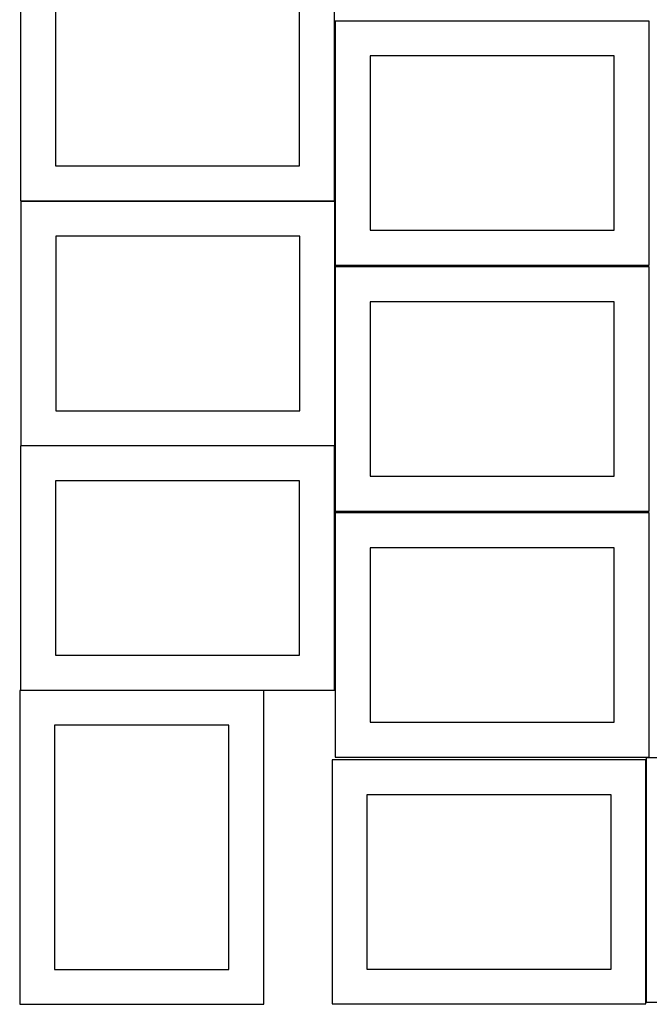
# Model space of a CAD drawing. Header units: millimetres. Extents: x 7 to 1243, y 7 to 2493.
# Tile 4 of 21: x 7 to 548, y 851 to 1698. Entities that reach past the tile are written whole.
import ezdxf

# ---------------------------------------------------------------- set-up
doc = ezdxf.new("R2010")
doc.units = ezdxf.units.MM
doc.layers.add('CUT', color=7, linetype='CONTINUOUS', true_color=0x000000)

msp = doc.modelspace()

# ---------------------------------------------------------------- linework, layer by layer
at = {"layer": 'CUT'}
for p, q in [((7.527159, 1752.478212), (7.527159, 1542.478212)), ((277.527159, 1542.478212), (277.527159, 1752.478212)), ((37.527159, 1722.478212), (37.527159, 1572.478212)), ((247.527159, 1572.478212), (247.527159, 1722.478212)), ((548.041929, 1697.167665), (278.041929, 1697.167665)), ((278.041929, 1697.167665), (278.041929, 1487.167665)), ((548.041929, 1487.167665), (548.041929, 1697.167665)), ((518.041929, 1667.167665), (308.041929, 1667.167665)), ((308.041929, 1667.167665), (308.041929, 1517.167665)), ((518.041929, 1517.167665), (518.041929, 1667.167665)), ((37.527159, 1572.478212), (247.527159, 1572.478212)), ((7.527159, 1542.478212), (277.527159, 1542.478212)), ((277.808775, 1541.980653), (7.808775, 1541.980653)), ((7.808775, 1541.980653), (7.808775, 1331.980653)), ((277.808775, 1331.980653), (277.808775, 1541.980653)), ((308.041929, 1517.167665), (518.041929, 1517.167665)), ((247.808775, 1511.980653), (37.808775, 1511.980653)), ((37.808775, 1511.980653), (37.808775, 1361.980653)), ((247.808775, 1361.980653), (247.808775, 1511.980653)), ((278.041929, 1487.167665), (548.041929, 1487.167665)), ((548.041929, 1485.646669), (278.041929, 1485.646669)), ((278.041929, 1485.646669), (278.041929, 1275.646669)), ((548.041929, 1275.646669), (548.041929, 1485.646669)), ((518.041929, 1455.646669), (308.041929, 1455.646669)), ((308.041929, 1455.646669), (308.041929, 1305.646669)), ((518.041929, 1305.646669), (518.041929, 1455.646669)), ((37.808775, 1361.980653), (247.808775, 1361.980653)), ((277.501518, 1331.668405), (7.501518, 1331.668405)), ((7.501518, 1331.668405), (7.501518, 1121.668405)), ((7.808775, 1331.980653), (277.808775, 1331.980653)), ((277.501518, 1121.668405), (277.501518, 1331.668405)), ((308.041929, 1305.646669), (518.041929, 1305.646669)), ((247.501518, 1301.668405), (37.501518, 1301.668405)), ((37.501518, 1301.668405), (37.501518, 1151.668405)), ((247.501518, 1151.668405), (247.501518, 1301.668405)), ((278.041929, 1275.646669), (548.041929, 1275.646669)), ((548.041929, 1274.125673), (278.041929, 1274.125673)), ((278.041929, 1274.125673), (278.041929, 1064.125673)), ((548.041929, 1064.125673), (548.041929, 1274.125673)), ((518.041929, 1244.125673), (308.041929, 1244.125673)), ((308.041929, 1244.125673), (308.041929, 1094.125673)), ((518.041929, 1094.125673), (518.041929, 1244.125673)), ((37.501518, 1151.668405), (247.501518, 1151.668405)), ((216.729184, 1121.431766), (6.729184, 1121.431766)), ((6.729184, 1121.431766), (6.729184, 851.431766)), ((7.501518, 1121.668405), (277.501518, 1121.668405)), ((216.729184, 851.431766), (216.729184, 1121.431766)), ((308.041929, 1094.125673), (518.041929, 1094.125673)), ((186.729184, 1091.431766), (36.729184, 1091.431766)), ((36.729184, 1091.431766), (36.729184, 881.431766)), ((186.729184, 881.431766), (186.729184, 1091.431766)), ((545.389708, 1061.703737), (275.389708, 1061.703737)), ((275.389708, 1061.703737), (275.389708, 851.703737)), ((278.041929, 1064.125673), (548.041929, 1064.125673)), ((545.389708, 851.703737), (545.389708, 1061.703737)), ((815.602293, 1063.401125), (545.602293, 1063.401125)), ((545.602293, 1063.401125), (545.602293, 853.401125)), ((515.389708, 1031.703737), (305.389708, 1031.703737)), ((305.389708, 1031.703737), (305.389708, 881.703737)), ((515.389708, 881.703737), (515.389708, 1031.703737)), ((36.729184, 881.431766), (186.729184, 881.431766)), ((305.389708, 881.703737), (515.389708, 881.703737)), ((6.729184, 851.431766), (216.729184, 851.431766)), ((275.389708, 851.703737), (545.389708, 851.703737)), ((545.602293, 853.401125), (815.602293, 853.401125))]:
    msp.add_line(p, q, dxfattribs=at)

doc.saveas('drawing.dxf')
